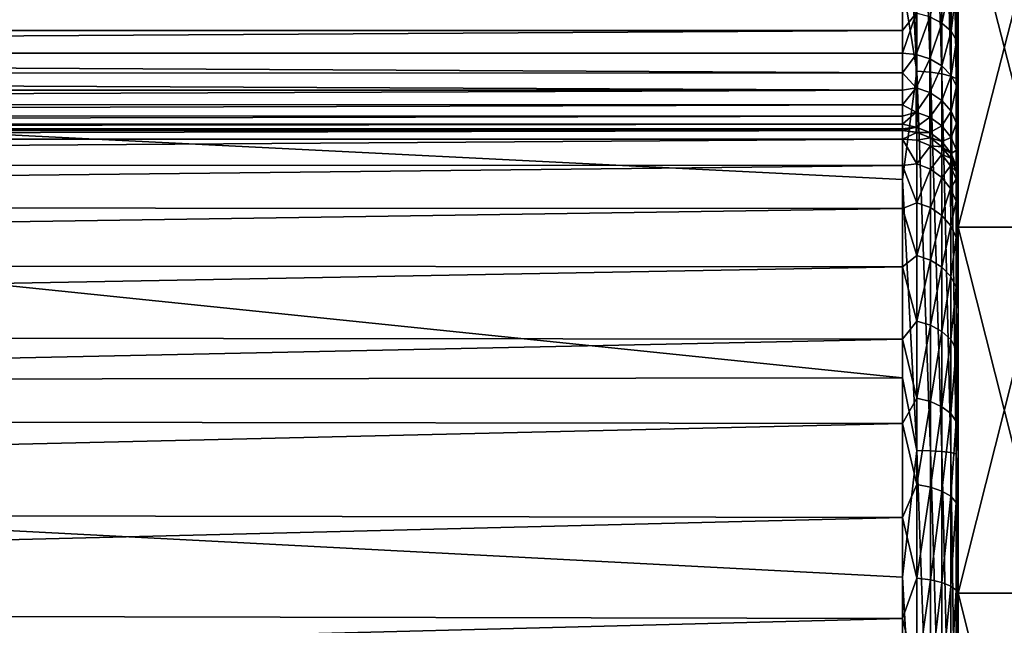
# Model space of a CAD drawing. Header units: millimetres. Extents: x -139 to 106, y -8 to 139.
# Tile 117 of 256: x -123 to -118, y 77 to 80. Entities that reach past the tile are written whole.
import ezdxf

# ---------------------------------------------------------------- set-up
doc = ezdxf.new("R2010")
doc.units = ezdxf.units.MM
doc.header["$LTSCALE"] = 53.842063
for name, color, linetype in [('105', 7, 'CONTINUOUS'), ('106', 7, 'CONTINUOUS'), ('110', 7, 'CONTINUOUS'), ('111', 7, 'CONTINUOUS'), ('114', 7, 'CONTINUOUS'), ('115', 7, 'CONTINUOUS'), ('116', 7, 'CONTINUOUS'), ('118', 7, 'CONTINUOUS'), ('119', 7, 'CONTINUOUS'), ('2', 7, 'CONTINUOUS'), ('98', 7, 'CONTINUOUS')]:
    doc.layers.add(name, color=color, linetype=linetype)

msp = doc.modelspace()

# ---------------------------------------------------------------- linework, layer by layer
at = {"layer": '105', "color": 8, "linetype": 'CONTINUOUS'}
for points in [[(-118.3, 79.5628, 25.5), (-118.3, 79.515, 26.0761), (-118.2223, 79.5525, 25.5), (-118.3, 79.5628, 25.5)], [(-118.2223, 79.5525, 25.5), (-118.3, 79.515, 26.0761), (-118.2223, 79.5095, 26.0459), (-118.2223, 79.5525, 25.5)], [(-118.3, 79.515, 26.0761), (-118.3, 79.3731, 26.6365), (-118.2223, 79.3817, 26.5784), (-118.3, 79.515, 26.0761)], [(-118.2223, 79.5095, 26.0459), (-118.3, 79.515, 26.0761), (-118.2223, 79.3817, 26.5784), (-118.2223, 79.5095, 26.0459)], [(-118.2223, 79.5525, 25.5), (-118.2223, 79.5095, 26.0459), (-118.1499, 79.5225, 25.5), (-118.2223, 79.5525, 25.5)], [(-118.1499, 79.5225, 25.5), (-118.2223, 79.5095, 26.0459), (-118.1499, 79.4799, 26.0412), (-118.1499, 79.5225, 25.5)], [(-118.2223, 79.5095, 26.0459), (-118.2223, 79.3817, 26.5784), (-118.1499, 79.4799, 26.0412), (-118.2223, 79.5095, 26.0459)], [(-118.1499, 79.5225, 25.5), (-118.1499, 79.4799, 26.0412), (-118.0877, 79.4748, 25.5), (-118.1499, 79.5225, 25.5)], [(-118.1499, 79.4799, 26.0412), (-118.2223, 79.3817, 26.5784), (-118.1499, 79.3532, 26.5691), (-118.1499, 79.4799, 26.0412)], [(-118.1499, 79.4799, 26.0412), (-118.1499, 79.3532, 26.5691), (-118.0877, 79.4327, 26.0338), (-118.1499, 79.4799, 26.0412)], [(-118.0877, 79.4748, 25.5), (-118.1499, 79.4799, 26.0412), (-118.0877, 79.4327, 26.0338), (-118.0877, 79.4748, 25.5)], [(-118.0877, 79.4748, 25.5), (-118.0877, 79.4327, 26.0338), (-118.04, 79.4125, 25.5), (-118.0877, 79.4748, 25.5)], [(-118.0877, 79.4327, 26.0338), (-118.1499, 79.3532, 26.5691), (-118.0877, 79.3078, 26.5544), (-118.0877, 79.4327, 26.0338)], [(-118.0877, 79.4327, 26.0338), (-118.0877, 79.3078, 26.5544), (-118.0401, 79.3713, 26.024), (-118.0877, 79.4327, 26.0338)], [(-118.04, 79.4125, 25.5), (-118.0877, 79.4327, 26.0338), (-118.0401, 79.3713, 26.024), (-118.04, 79.4125, 25.5)], [(-118.04, 79.4125, 25.5), (-118.0401, 79.3713, 26.024), (-118.0101, 79.3401, 25.5), (-118.04, 79.4125, 25.5)], [(-118.2223, 79.3817, 26.5784), (-118.3, 79.3731, 26.6365), (-118.2223, 79.1722, 27.0843), (-118.2223, 79.3817, 26.5784)], [(-118.3, 79.3731, 26.6365), (-118.3, 79.1409, 27.1658), (-118.2223, 79.1722, 27.0843), (-118.3, 79.3731, 26.6365)], [(-118.2223, 79.3817, 26.5784), (-118.2223, 79.1722, 27.0843), (-118.1499, 79.3532, 26.5691), (-118.2223, 79.3817, 26.5784)], [(-118.1499, 79.3532, 26.5691), (-118.2223, 79.1722, 27.0843), (-118.1499, 79.1454, 27.0707), (-118.1499, 79.3532, 26.5691)], [(-118.1499, 79.3532, 26.5691), (-118.1499, 79.1454, 27.0707), (-118.0877, 79.3078, 26.5544), (-118.1499, 79.3532, 26.5691)], [(-118.0401, 79.3713, 26.024), (-118.0877, 79.3078, 26.5544), (-118.0401, 79.2486, 26.5351), (-118.0401, 79.3713, 26.024)], [(-118.0401, 79.3713, 26.024), (-118.0401, 79.2486, 26.5351), (-118.0101, 79.2997, 26.0127), (-118.0401, 79.3713, 26.024)], [(-118.0101, 79.3401, 25.5), (-118.0401, 79.3713, 26.024), (-118.0101, 79.2997, 26.0127), (-118.0101, 79.3401, 25.5)], [(-118.0877, 79.3078, 26.5544), (-118.1499, 79.1454, 27.0707), (-118.0877, 79.1029, 27.049), (-118.0877, 79.3078, 26.5544)], [(-118.0877, 79.3078, 26.5544), (-118.0877, 79.1029, 27.049), (-118.0401, 79.2486, 26.5351), (-118.0877, 79.3078, 26.5544)], [(-118.0101, 79.2997, 26.0127), (-118.0401, 79.2486, 26.5351), (-118.0101, 79.1797, 26.5128), (-118.0101, 79.2997, 26.0127)], [(-118.0101, 79.3401, 25.5), (-118.0101, 79.2997, 26.0127), (-118, 79.2628, 25.5004), (-118.0101, 79.3401, 25.5)], [(-118.0101, 79.2997, 26.0127), (-118.0101, 79.1797, 26.5128), (-118, 79.22, 26.0214), (-118.0101, 79.2997, 26.0127)], [(-118, 79.2628, 25.5004), (-118.0101, 79.2997, 26.0127), (-118, 79.22, 26.0214), (-118, 79.2628, 25.5004)], [(-118.0401, 79.2486, 26.5351), (-118.0877, 79.1029, 27.049), (-118.04, 79.0474, 27.0208), (-118.0401, 79.2486, 26.5351)], [(-118.0401, 79.2486, 26.5351), (-118.04, 79.0474, 27.0208), (-118.0101, 79.1797, 26.5128), (-118.0401, 79.2486, 26.5351)], [(-118, 79.22, 26.0214), (-118.0101, 79.1797, 26.5128), (-118, 79.0911, 26.5339), (-118, 79.22, 26.0214)], [(-118.2223, 79.1722, 27.0843), (-118.3, 79.1409, 27.1658), (-118.2223, 78.886, 27.5512), (-118.2223, 79.1722, 27.0843)], [(-118.3, 79.1409, 27.1658), (-118.3, 78.8248, 27.6498), (-118.2223, 78.886, 27.5512), (-118.3, 79.1409, 27.1658)], [(-118.2223, 79.1722, 27.0843), (-118.2223, 78.886, 27.5512), (-118.1499, 79.1454, 27.0707), (-118.2223, 79.1722, 27.0843)], [(-118.1499, 79.1454, 27.0707), (-118.2223, 78.886, 27.5512), (-118.1499, 78.8618, 27.5336), (-118.1499, 79.1454, 27.0707)], [(-118.1499, 79.1454, 27.0707), (-118.1499, 78.8618, 27.5336), (-118.0877, 79.1029, 27.049), (-118.1499, 79.1454, 27.0707)], [(-118.0101, 79.1797, 26.5128), (-118.04, 79.0474, 27.0208), (-118.0101, 78.9829, 26.9879), (-118.0101, 79.1797, 26.5128)], [(-118.0101, 79.1797, 26.5128), (-118.0101, 78.9829, 26.9879), (-118, 79.0911, 26.5339), (-118.0101, 79.1797, 26.5128)], [(-118.0877, 79.1029, 27.049), (-118.1499, 78.8618, 27.5336), (-118.0877, 78.8231, 27.5055), (-118.0877, 79.1029, 27.049)], [(-118.0877, 79.1029, 27.049), (-118.0877, 78.8231, 27.5055), (-118.04, 79.0474, 27.0208), (-118.0877, 79.1029, 27.049)], [(-118, 79.0911, 26.5339), (-118.0101, 78.9829, 26.9879), (-118, 78.9951, 26.7811), (-118, 79.0911, 26.5339)], [(-118.04, 79.0474, 27.0208), (-118.0877, 78.8231, 27.5055), (-118.04, 78.7728, 27.469), (-118.04, 79.0474, 27.0208)], [(-118.04, 79.0474, 27.0208), (-118.04, 78.7728, 27.469), (-118.0101, 78.9829, 26.9879), (-118.04, 79.0474, 27.0208)], [(-118.0101, 78.9829, 26.9879), (-118.04, 78.7728, 27.469), (-118.0101, 78.7142, 27.4264), (-118.0101, 78.9829, 26.9879)], [(-118, 78.9951, 26.7811), (-118.0101, 78.9829, 26.9879), (-118, 78.8791, 27.0193), (-118, 78.9951, 26.7811)], [(-118.0101, 78.9829, 26.9879), (-118.0101, 78.7142, 27.4264), (-118, 78.8791, 27.0193), (-118.0101, 78.9829, 26.9879)], [(-118.2223, 78.886, 27.5512), (-118.3, 78.8248, 27.6498), (-118.2223, 78.5304, 27.9676), (-118.2223, 78.886, 27.5512)], [(-118.2223, 78.886, 27.5512), (-118.2223, 78.5304, 27.9676), (-118.1499, 78.8618, 27.5336), (-118.2223, 78.886, 27.5512)], [(-118, 78.8791, 27.0193), (-118.0101, 78.7142, 27.4264), (-118, 78.5904, 27.4624), (-118, 78.8791, 27.0193)], [(-118.3, 78.8248, 27.6498), (-118.3, 78.4332, 28.075), (-118.2223, 78.5304, 27.9676), (-118.3, 78.8248, 27.6498)], [(-118.1499, 78.8618, 27.5336), (-118.2223, 78.5304, 27.9676), (-118.1499, 78.5092, 27.9464), (-118.1499, 78.8618, 27.5336)], [(-118.1499, 78.8618, 27.5336), (-118.1499, 78.5092, 27.9464), (-118.0877, 78.8231, 27.5055), (-118.1499, 78.8618, 27.5336)], [(-118.0877, 78.8231, 27.5055), (-118.1499, 78.5092, 27.9464), (-118.0877, 78.4754, 27.9127), (-118.0877, 78.8231, 27.5055)], [(-118.0877, 78.8231, 27.5055), (-118.0877, 78.4754, 27.9127), (-118.04, 78.7728, 27.469), (-118.0877, 78.8231, 27.5055)], [(-118.04, 78.7728, 27.469), (-118.0877, 78.4754, 27.9127), (-118.04, 78.4314, 27.8687), (-118.04, 78.7728, 27.469)], [(-118.04, 78.7728, 27.469), (-118.04, 78.4314, 27.8687), (-118.0101, 78.7142, 27.4264), (-118.04, 78.7728, 27.469)], [(-118.0101, 78.7142, 27.4264), (-118.04, 78.4314, 27.8687), (-118.0101, 78.3802, 27.8174), (-118.0101, 78.7142, 27.4264)], [(-118.0101, 78.7142, 27.4264), (-118.0101, 78.3802, 27.8174), (-118, 78.5904, 27.4624), (-118.0101, 78.7142, 27.4264)], [(-118, 78.5904, 27.4624), (-118.0101, 78.3802, 27.8174), (-118, 78.2325, 27.8521), (-118, 78.5904, 27.4624)], [(-118.2223, 78.5304, 27.9676), (-118.3, 78.4332, 28.075), (-118.2223, 78.114, 28.3233), (-118.2223, 78.5304, 27.9676)], [(-118.2223, 78.5304, 27.9676), (-118.2223, 78.114, 28.3233), (-118.1499, 78.5092, 27.9464), (-118.2223, 78.5304, 27.9676)], [(-118.1499, 78.5092, 27.9464), (-118.2223, 78.114, 28.3233), (-118.1499, 78.0964, 28.299), (-118.1499, 78.5092, 27.9464)], [(-118.1499, 78.5092, 27.9464), (-118.1499, 78.0964, 28.299), (-118.0877, 78.4754, 27.9127), (-118.1499, 78.5092, 27.9464)], [(-118.0877, 78.4754, 27.9127), (-118.1499, 78.0964, 28.299), (-118.0877, 78.0683, 28.2604), (-118.0877, 78.4754, 27.9127)], [(-118.0877, 78.4754, 27.9127), (-118.0877, 78.0683, 28.2604), (-118.04, 78.4314, 27.8687), (-118.0877, 78.4754, 27.9127)], [(-118.3, 78.4332, 28.075), (-118.2999, 77.9771, 28.4301), (-118.2223, 78.114, 28.3233), (-118.3, 78.4332, 28.075)], [(-118.04, 78.4314, 27.8687), (-118.0877, 78.0683, 28.2604), (-118.04, 78.0317, 28.21), (-118.04, 78.4314, 27.8687)], [(-118.04, 78.4314, 27.8687), (-118.04, 78.0317, 28.21), (-118.0101, 78.3802, 27.8174), (-118.04, 78.4314, 27.8687)], [(-118.0101, 78.3802, 27.8174), (-118.04, 78.0317, 28.21), (-118.0101, 77.9891, 28.1514), (-118.0101, 78.3802, 27.8174)], [(-118.0101, 78.3802, 27.8174), (-118.0101, 77.9891, 28.1514), (-118, 78.2325, 27.8521), (-118.0101, 78.3802, 27.8174)], [(-118, 78.2325, 27.8521), (-118.0101, 77.9891, 28.1514), (-118, 77.815, 28.1776), (-118, 78.2325, 27.8521)], [(-118.2223, 78.114, 28.3233), (-118.2999, 77.9771, 28.4301), (-118.2223, 77.6471, 28.6094), (-118.2223, 78.114, 28.3233)], [(-118.2223, 78.114, 28.3233), (-118.2223, 77.6471, 28.6094), (-118.1499, 78.0964, 28.299), (-118.2223, 78.114, 28.3233)], [(-118.1499, 78.0964, 28.299), (-118.2223, 77.6471, 28.6094), (-118.1499, 77.6335, 28.5827), (-118.1499, 78.0964, 28.299)], [(-118.1499, 78.0964, 28.299), (-118.1499, 77.6335, 28.5827), (-118.0877, 78.0683, 28.2604), (-118.1499, 78.0964, 28.299)], [(-118.0877, 78.0683, 28.2604), (-118.1499, 77.6335, 28.5827), (-118.0877, 77.6118, 28.5401), (-118.0877, 78.0683, 28.2604)], [(-118.0877, 78.0683, 28.2604), (-118.0877, 77.6118, 28.5401), (-118.04, 78.0317, 28.21), (-118.0877, 78.0683, 28.2604)], [(-118.04, 78.0317, 28.21), (-118.0877, 77.6118, 28.5401), (-118.04, 77.5835, 28.4847), (-118.04, 78.0317, 28.21)], [(-118.04, 78.0317, 28.21), (-118.04, 77.5835, 28.4847), (-118.0101, 77.9891, 28.1514), (-118.04, 78.0317, 28.21)], [(-118.2999, 77.9771, 28.4301), (-118.2999, 77.4687, 28.7052), (-118.2223, 77.6471, 28.6094), (-118.2999, 77.9771, 28.4301)], [(-118.0101, 77.9891, 28.1514), (-118.04, 77.5835, 28.4847), (-118.0101, 77.5506, 28.4201), (-118.0101, 77.9891, 28.1514)], [(-118.0101, 77.9891, 28.1514), (-118.0101, 77.5506, 28.4201), (-118, 77.815, 28.1776), (-118.0101, 77.9891, 28.1514)], [(-118, 77.815, 28.1776), (-118.0101, 77.5506, 28.4201), (-118, 77.3498, 28.4298), (-118, 77.815, 28.1776)], [(-118.2223, 77.6471, 28.6094), (-118.2999, 77.4687, 28.7052), (-118.2223, 77.1412, 28.819), (-118.2223, 77.6471, 28.6094)], [(-118.2223, 77.6471, 28.6094), (-118.2223, 77.1412, 28.819), (-118.1499, 77.6335, 28.5827), (-118.2223, 77.6471, 28.6094)], [(-118.1499, 77.6335, 28.5827), (-118.2223, 77.1412, 28.819), (-118.1499, 77.1319, 28.7904), (-118.1499, 77.6335, 28.5827)], [(-118.1499, 77.6335, 28.5827), (-118.1499, 77.1319, 28.7904), (-118.0877, 77.6118, 28.5401), (-118.1499, 77.6335, 28.5827)], [(-118.0877, 77.6118, 28.5401), (-118.1499, 77.1319, 28.7904), (-118.0877, 77.1171, 28.745), (-118.0877, 77.6118, 28.5401)], [(-118.0877, 77.6118, 28.5401), (-118.0877, 77.1171, 28.745), (-118.04, 77.5835, 28.4847), (-118.0877, 77.6118, 28.5401)], [(-118.04, 77.5835, 28.4847), (-118.0877, 77.1171, 28.745), (-118.04, 77.0979, 28.6858), (-118.04, 77.5835, 28.4847)], [(-118.04, 77.5835, 28.4847), (-118.04, 77.0979, 28.6858), (-118.0101, 77.5506, 28.4201), (-118.04, 77.5835, 28.4847)], [(-118.0101, 77.5506, 28.4201), (-118.04, 77.0979, 28.6858), (-118.0101, 77.0755, 28.6169), (-118.0101, 77.5506, 28.4201)], [(-118.0101, 77.5506, 28.4201), (-118.0101, 77.0755, 28.6169), (-118, 77.3498, 28.4298), (-118.0101, 77.5506, 28.4201)], [(-118.2999, 77.4687, 28.7052), (-118.2999, 76.922, 28.8929), (-118.2223, 77.1412, 28.819), (-118.2999, 77.4687, 28.7052)], [(-118, 77.3498, 28.4298), (-118.0101, 77.0755, 28.6169), (-118, 76.8494, 28.6018), (-118, 77.3498, 28.4298)], [(-118.2223, 77.1412, 28.819), (-118.2999, 76.922, 28.8929), (-118.2223, 76.6087, 28.9468), (-118.2223, 77.1412, 28.819)], [(-118.2223, 77.1412, 28.819), (-118.2223, 76.6087, 28.9468), (-118.1499, 77.1319, 28.7904), (-118.2223, 77.1412, 28.819)], [(-118.1499, 77.1319, 28.7904), (-118.2223, 76.6087, 28.9468), (-118.1499, 76.604, 28.9172), (-118.1499, 77.1319, 28.7904)], [(-118.1499, 77.1319, 28.7904), (-118.1499, 76.604, 28.9172), (-118.0877, 77.1171, 28.745), (-118.1499, 77.1319, 28.7904)], [(-118.0877, 77.1171, 28.745), (-118.1499, 76.604, 28.9172), (-118.0877, 76.5965, 28.87), (-118.0877, 77.1171, 28.745)], [(-118.0877, 77.1171, 28.745), (-118.0877, 76.5965, 28.87), (-118.04, 77.0979, 28.6858), (-118.0877, 77.1171, 28.745)], [(-118.04, 77.0979, 28.6858), (-118.0877, 76.5965, 28.87), (-118.04, 76.5868, 28.8086), (-118.04, 77.0979, 28.6858)], [(-118.04, 77.0979, 28.6858), (-118.04, 76.5868, 28.8086), (-118.0101, 77.0755, 28.6169), (-118.04, 77.0979, 28.6858)], [(-118.0101, 77.0755, 28.6169), (-118.04, 76.5868, 28.8086), (-118.0101, 76.5755, 28.737), (-118.0101, 77.0755, 28.6169)], [(-118.0101, 77.0755, 28.6169), (-118.0101, 76.5755, 28.737), (-118, 76.8494, 28.6018), (-118.0101, 77.0755, 28.6169)], [(-118.2999, 76.922, 28.8929), (-118.2999, 76.3518, 28.988), (-118.2223, 76.6087, 28.9468), (-118.2999, 76.922, 28.8929)]]:
    msp.add_3dface(points, dxfattribs=at)
at = {"layer": '106', "color": 8, "linetype": 'CONTINUOUS'}
for points in [[(-118.3, 79.515, 26.0761), (-118.3, 79.5628, 25.5), (-138.5, 79.516, 26.0704), (-118.3, 79.515, 26.0761)], [(-138.5, 79.516, 26.0704), (-118.3, 79.5628, 25.5), (-128.4, 79.5628, 25.5), (-138.5, 79.516, 26.0704)], [(-138.5, 79.3768, 26.6256), (-118.3, 79.515, 26.0761), (-138.5, 79.516, 26.0704), (-138.5, 79.3768, 26.6256)], [(-118.3, 79.3731, 26.6365), (-118.3, 79.515, 26.0761), (-138.5, 79.3768, 26.6256), (-118.3, 79.3731, 26.6365)], [(-138.5, 79.149, 27.1507), (-118.3, 79.3731, 26.6365), (-138.5, 79.3768, 26.6256), (-138.5, 79.149, 27.1507)], [(-118.3, 79.1409, 27.1658), (-118.3, 79.3731, 26.6365), (-138.5, 79.149, 27.1507), (-118.3, 79.1409, 27.1658)], [(-138.5, 78.8387, 27.6317), (-118.3, 79.1409, 27.1658), (-138.5, 79.149, 27.1507), (-138.5, 78.8387, 27.6317)], [(-118.3, 78.8248, 27.6498), (-118.3, 79.1409, 27.1658), (-138.5, 78.8387, 27.6317), (-118.3, 78.8248, 27.6498)], [(-138.5, 78.4542, 28.0556), (-118.3, 78.8248, 27.6498), (-138.5, 78.8387, 27.6317), (-138.5, 78.4542, 28.0556)], [(-118.3, 78.4332, 28.075), (-118.3, 78.8248, 27.6498), (-138.5, 78.4542, 28.0556), (-118.3, 78.4332, 28.075)], [(-138.5, 78.0057, 28.4112), (-118.3, 78.4332, 28.075), (-138.5, 78.4542, 28.0556), (-138.5, 78.0057, 28.4112)], [(-118.2999, 77.9771, 28.4301), (-118.3, 78.4332, 28.075), (-138.5, 78.0057, 28.4112), (-118.2999, 77.9771, 28.4301)], [(-138.5, 77.5052, 28.6889), (-118.2999, 77.9771, 28.4301), (-138.5, 78.0057, 28.4112), (-138.5, 77.5052, 28.6889)], [(-118.2999, 77.4687, 28.7052), (-118.2999, 77.9771, 28.4301), (-138.5, 77.5052, 28.6889), (-118.2999, 77.4687, 28.7052)], [(-138.5, 76.9662, 28.8814), (-118.2999, 77.4687, 28.7052), (-138.5, 77.5052, 28.6889), (-138.5, 76.9662, 28.8814)], [(-118.2999, 76.922, 28.8929), (-118.2999, 77.4687, 28.7052), (-138.5, 76.9662, 28.8814), (-118.2999, 76.922, 28.8929)], [(-138.5, 76.403, 28.9834), (-118.2999, 76.922, 28.8929), (-138.5, 76.9662, 28.8814), (-138.5, 76.403, 28.9834)], [(-118.2999, 76.3518, 28.988), (-118.2999, 76.922, 28.8929), (-138.5, 76.403, 28.9834), (-118.2999, 76.3518, 28.988)]]:
    msp.add_3dface(points, dxfattribs=at)
at = {"layer": '110', "color": 8, "linetype": 'CONTINUOUS'}
for points in [[(-138.5, 80.2388, 19.8023), (-138.5, 80.1038, 19.9334), (-118.3, 80.239, 19.8022), (-138.5, 80.2388, 19.8023)], [(-118.3, 80.239, 19.8022), (-138.5, 80.1038, 19.9334), (-118.3, 80.1036, 19.9336), (-118.3, 80.239, 19.8022)], [(-138.5, 80.1038, 19.9334), (-138.5, 79.9816, 20.0767), (-118.3, 80.1036, 19.9336), (-138.5, 80.1038, 19.9334)], [(-118.3, 80.1036, 19.9336), (-138.5, 79.9816, 20.0767), (-118.3, 79.9817, 20.0765), (-118.3, 80.1036, 19.9336)], [(-118.3, 79.9817, 20.0765), (-138.5, 79.9816, 20.0767), (-118.3, 79.8738, 20.2303), (-118.3, 79.9817, 20.0765)], [(-138.5, 79.9816, 20.0767), (-138.5, 79.8735, 20.2307), (-118.3, 79.8738, 20.2303), (-138.5, 79.9816, 20.0767)], [(-118.3, 79.8738, 20.2303), (-138.5, 79.8735, 20.2307), (-118.3, 79.7804, 20.3941), (-118.3, 79.8738, 20.2303)], [(-138.5, 79.8735, 20.2307), (-138.5, 79.7803, 20.3943), (-118.3, 79.7804, 20.3941), (-138.5, 79.8735, 20.2307)], [(-138.5, 79.7803, 20.3943), (-138.5, 79.7029, 20.5659), (-118.3, 79.7804, 20.3941), (-138.5, 79.7803, 20.3943)], [(-118.3, 79.7804, 20.3941), (-138.5, 79.7029, 20.5659), (-118.3, 79.7024, 20.5672), (-118.3, 79.7804, 20.3941)], [(-138.5, 79.7029, 20.5659), (-138.5, 79.642, 20.744), (-118.3, 79.7024, 20.5672), (-138.5, 79.7029, 20.5659)], [(-118.3, 79.7024, 20.5672), (-138.5, 79.642, 20.744), (-118.3, 79.641, 20.7475), (-118.3, 79.7024, 20.5672)], [(-138.5, 79.642, 20.744), (-138.5, 79.5981, 20.927), (-118.3, 79.641, 20.7475), (-138.5, 79.642, 20.744)], [(-118.3, 79.641, 20.7475), (-138.5, 79.5981, 20.927), (-118.3, 79.5972, 20.932), (-118.3, 79.641, 20.7475)], [(-138.5, 79.5981, 20.927), (-138.5, 79.5716, 21.1134), (-118.3, 79.5972, 20.932), (-138.5, 79.5981, 20.927)], [(-118.3, 79.5972, 20.932), (-138.5, 79.5716, 21.1134), (-118.3, 79.5712, 21.1177), (-118.3, 79.5972, 20.932)], [(-138.5, 79.5716, 21.1134), (-138.5, 79.5628, 21.3014), (-118.3, 79.5712, 21.1177), (-138.5, 79.5716, 21.1134)], [(-118.3, 79.5712, 21.1177), (-138.5, 79.5628, 21.3014), (-118.3, 79.5628, 21.3014), (-118.3, 79.5712, 21.1177)]]:
    msp.add_3dface(points, dxfattribs=at)
at = {"layer": '111', "color": 8, "linetype": 'CONTINUOUS'}
for points in [[(-118.2998, 79.2984, -19.7365), (-138.5, 80.31, -19.5438), (-118.2997, 80.3621, -19.5324), (-118.2998, 79.2984, -19.7365)], [(-138.5, 78.1986, -19.8856), (-138.5, 80.31, -19.5438), (-118.2998, 78.2251, -19.8828), (-138.5, 78.1986, -19.8856)], [(-118.2998, 78.2251, -19.8828), (-138.5, 80.31, -19.5438), (-118.2998, 79.2984, -19.7365), (-118.2998, 78.2251, -19.8828)], [(-118.2998, 77.1455, -19.9707), (-138.5, 78.1986, -19.8856), (-118.2998, 78.2251, -19.8828), (-118.2998, 77.1455, -19.9707)], [(-138.5, 76.0628, -20), (-138.5, 78.1986, -19.8856), (-118.2998, 76.0627, -20), (-138.5, 76.0628, -20)], [(-118.2998, 76.0627, -20), (-138.5, 78.1986, -19.8856), (-118.2998, 77.1455, -19.9707), (-118.2998, 76.0627, -20)]]:
    msp.add_3dface(points, dxfattribs=at)
at = {"layer": '114', "color": 8, "linetype": 'CONTINUOUS'}
for points in [[(-118, 80.9853, -17.7293), (-118, 79.0395, -18.1576), (-118, 84.5797, -17.7645), (-118, 80.9853, -17.7293)], [(-118, 79.0395, -18.1576), (-118, 77.0589, -18.373), (-118, 84.5797, -17.7645), (-118, 79.0395, -18.1576)], [(-118, 84.5797, -17.7645), (-118, 77.0589, -18.373), (-118, 82.6482, -18.5674), (-118, 84.5797, -17.7645)], [(-118, 75.0666, 18.373), (-118, 77.0589, 18.373), (-118, 82.9747, 18.4478), (-118, 75.0666, 18.373)], [(-118, 69.2386, 18.4804), (-118, 75.0666, 18.373), (-118, 82.9747, 18.4478), (-118, 69.2386, 18.4804)], [(-118, 77.0589, 18.373), (-118, 79.0395, 18.1576), (-118, 82.9747, 18.4478), (-118, 77.0589, 18.373)], [(-118, 79.0395, 18.1576), (-118, 80.9853, 17.7293), (-118, 82.9747, 18.4478), (-118, 79.0395, 18.1576)], [(-118, 80.9878, 19.0746), (-118, 69.2386, 18.4804), (-118, 82.9747, 18.4478), (-118, 80.9878, 19.0746)], [(-118, 82.6482, -18.5674), (-118, 77.0589, -18.373), (-118, 70.3064, -18.8408), (-118, 82.6482, -18.5674)], [(-118, 80.6424, -19.1609), (-118, 82.6482, -18.5674), (-118, 70.3064, -18.8408), (-118, 80.6424, -19.1609)], [(-118, 71.1377, 19.0745), (-118, 69.2386, 18.4804), (-118, 80.9878, 19.0746), (-118, 71.1377, 19.0745)], [(-118, 80.6377, 19.1955), (-118, 71.1377, 19.0745), (-118, 80.9878, 19.0746), (-118, 80.6377, 19.1955)], [(-118, 78.585, -19.5385), (-118, 80.6424, -19.1609), (-118, 72.3364, -19.3449), (-118, 78.585, -19.5385)], [(-118, 72.3364, -19.3449), (-118, 80.6424, -19.1609), (-118, 70.3064, -18.8408), (-118, 72.3364, -19.3449)], [(-118, 71.488, 19.1954), (-118, 71.1377, 19.0745), (-118, 80.6377, 19.1955), (-118, 71.488, 19.1954)], [(-118, 80.467, 19.2793), (-118, 71.488, 19.1954), (-118, 80.6377, 19.1955), (-118, 80.467, 19.2793)], [(-118, 71.6588, 19.2794), (-118, 71.488, 19.1954), (-118, 80.467, 19.2793), (-118, 71.6588, 19.2794)], [(-118, 80.3025, 19.3778), (-118, 71.6588, 19.2794), (-118, 80.467, 19.2793), (-118, 80.3025, 19.3778)], [(-118, 71.8234, 19.378), (-118, 71.6588, 19.2794), (-118, 80.3025, 19.3778), (-118, 71.8234, 19.378)], [(-118, 80.1465, 19.4896), (-118, 71.8234, 19.378), (-118, 80.3025, 19.3778), (-118, 80.1465, 19.4896)], [(-118, 71.9794, 19.4899), (-118, 71.8234, 19.378), (-118, 80.1465, 19.4896), (-118, 71.9794, 19.4899)], [(-118, 80.0009, 19.6132), (-118, 71.9794, 19.4899), (-118, 80.1465, 19.4896), (-118, 80.0009, 19.6132)], [(-118, 72.125, 19.6136), (-118, 71.9794, 19.4899), (-118, 80.0009, 19.6132), (-118, 72.125, 19.6136)], [(-118, 79.7447, 19.8921), (-118, 72.125, 19.6136), (-118, 80.0009, 19.6132), (-118, 79.7447, 19.8921)], [(-118, 72.381, 19.8924), (-118, 72.125, 19.6136), (-118, 79.7447, 19.8921), (-118, 72.381, 19.8924)], [(-118, 79.5385, 20.2098), (-118, 72.381, 19.8924), (-118, 79.7447, 19.8921), (-118, 79.5385, 20.2098)], [(-118, 72.5871, 20.2097), (-118, 72.381, 19.8924), (-118, 79.5385, 20.2098), (-118, 72.5871, 20.2097)], [(-118, 79.4551, 20.3815), (-118, 72.5871, 20.2097), (-118, 79.5385, 20.2098), (-118, 79.4551, 20.3815)], [(-118, 72.7399, 20.5605), (-118, 72.6705, 20.3815), (-118, 79.4551, 20.3815), (-118, 72.7399, 20.5605)], [(-118, 79.3856, 20.5606), (-118, 72.7399, 20.5605), (-118, 79.4551, 20.3815), (-118, 79.3856, 20.5606)], [(-118, 72.6705, 20.3815), (-118, 72.5871, 20.2097), (-118, 79.4551, 20.3815), (-118, 72.6705, 20.3815)], [(-118, 79.3313, 20.7446), (-118, 72.7399, 20.5605), (-118, 79.3856, 20.5606), (-118, 79.3313, 20.7446)], [(-118, 72.7943, 20.7446), (-118, 72.7399, 20.5605), (-118, 79.3313, 20.7446), (-118, 72.7943, 20.7446)], [(-118, 79.2926, 20.9311), (-118, 72.7943, 20.7446), (-118, 79.3313, 20.7446), (-118, 79.2926, 20.9311)], [(-118, 72.833, 20.9311), (-118, 72.7943, 20.7446), (-118, 79.2926, 20.9311), (-118, 72.833, 20.9311)], [(-118, 79.2628, 21.3014), (-118, 72.833, 20.9311), (-118, 79.2926, 20.9311), (-118, 79.2628, 21.3014)], [(-118, 72.8628, 21.3014), (-118, 72.833, 20.9311), (-118, 79.2628, 21.3014), (-118, 72.8628, 21.3014)], [(-118, 72.8628, 23.4008), (-118, 72.8628, 21.3014), (-118, 79.2628, 23.4009), (-118, 72.8628, 23.4008)], [(-118, 79.2628, 23.4009), (-118, 72.8628, 21.3014), (-118, 79.2628, 21.3014), (-118, 79.2628, 23.4009)], [(-118, 72.8628, 25.5002), (-118, 72.8628, 23.4008), (-118, 79.2628, 23.4009), (-118, 72.8628, 25.5002)], [(-118, 72.8628, 25.5002), (-118, 79.2628, 25.5004), (-118, 79.22, 26.0214), (-118, 72.8628, 25.5002)], [(-118, 79.2628, 25.5004), (-118, 72.8628, 25.5002), (-118, 79.2628, 23.4009), (-118, 79.2628, 25.5004)], [(-118, 72.8628, 25.5002), (-118, 79.22, 26.0214), (-118, 72.9056, 26.0213), (-118, 72.8628, 25.5002)], [(-118, 79.22, 26.0214), (-118, 79.0911, 26.5339), (-118, 72.9056, 26.0213), (-118, 79.22, 26.0214)], [(-118, 79.0911, 26.5339), (-118, 78.9951, 26.7811), (-118, 73.0344, 26.5339), (-118, 79.0911, 26.5339)], [(-118, 79.0911, 26.5339), (-118, 73.0344, 26.5339), (-118, 72.9056, 26.0213), (-118, 79.0911, 26.5339)], [(-118, 78.9951, 26.7811), (-118, 78.8791, 27.0193), (-118, 73.1304, 26.7811), (-118, 78.9951, 26.7811)], [(-118, 78.9951, 26.7811), (-118, 73.1304, 26.7811), (-118, 73.0344, 26.5339), (-118, 78.9951, 26.7811)], [(-118, 78.8791, 27.0193), (-118, 78.5904, 27.4624), (-118, 73.2465, 27.0194), (-118, 78.8791, 27.0193)], [(-118, 78.8791, 27.0193), (-118, 73.2465, 27.0194), (-118, 73.1304, 26.7811), (-118, 78.8791, 27.0193)], [(-118, 78.5904, 27.4624), (-118, 78.2325, 27.8521), (-118, 73.5352, 27.4624), (-118, 78.5904, 27.4624)], [(-118, 78.5904, 27.4624), (-118, 73.5352, 27.4624), (-118, 73.2465, 27.0194), (-118, 78.5904, 27.4624)], [(-118, 76.4992, -19.6958), (-118, 78.585, -19.5385), (-118, 74.4085, -19.631), (-118, 76.4992, -19.6958)], [(-118, 74.4085, -19.631), (-118, 78.585, -19.5385), (-118, 72.3364, -19.3449), (-118, 74.4085, -19.631)], [(-118, 78.2325, 27.8521), (-118, 77.815, 28.1776), (-118, 73.8931, 27.8522), (-118, 78.2325, 27.8521)], [(-118, 78.2325, 27.8521), (-118, 73.8931, 27.8522), (-118, 73.5352, 27.4624), (-118, 78.2325, 27.8521)], [(-118, 77.815, 28.1776), (-118, 77.3498, 28.4298), (-118, 74.3106, 28.1776), (-118, 77.815, 28.1776)], [(-118, 77.815, 28.1776), (-118, 74.3106, 28.1776), (-118, 73.8931, 27.8522), (-118, 77.815, 28.1776)], [(-118, 77.3498, 28.4298), (-118, 76.8494, 28.6018), (-118, 74.7758, 28.4298), (-118, 77.3498, 28.4298)], [(-118, 77.3498, 28.4298), (-118, 74.7758, 28.4298), (-118, 74.3106, 28.1776), (-118, 77.3498, 28.4298)], [(-118, 77.0589, -18.373), (-118, 75.0666, -18.373), (-118, 70.3064, -18.8408), (-118, 77.0589, -18.373)]]:
    msp.add_3dface(points, dxfattribs=at)
at = {"layer": '115', "color": 8, "linetype": 'CONTINUOUS'}
for points in [[(-118.3, 79.5628, 25.5), (-118.2223, 79.5525, 25.5), (-118.3, 79.5628, 23.4007), (-118.3, 79.5628, 25.5)], [(-118.2223, 79.5525, 25.5), (-118.3, 79.5628, 21.3014), (-118.3, 79.5628, 23.4007), (-118.2223, 79.5525, 25.5)], [(-118.3, 79.5628, 21.3014), (-118.2223, 79.5525, 25.5), (-118.2266, 79.5537, 21.3014), (-118.3, 79.5628, 21.3014)], [(-118.2266, 79.5537, 21.3014), (-118.2223, 79.5525, 25.5), (-118.2224, 79.5526, 21.3014), (-118.2266, 79.5537, 21.3014)], [(-118.2224, 79.5526, 21.3014), (-118.2223, 79.5525, 25.5), (-118.1531, 79.5244, 21.3014), (-118.2224, 79.5526, 21.3014)], [(-118.2223, 79.5525, 25.5), (-118.1499, 79.5225, 25.5), (-118.1531, 79.5244, 21.3014), (-118.2223, 79.5525, 25.5)], [(-118.1531, 79.5244, 21.3014), (-118.1499, 79.5225, 25.5), (-118.15, 79.5226, 21.3014), (-118.1531, 79.5244, 21.3014)], [(-118.15, 79.5226, 21.3014), (-118.1499, 79.5225, 25.5), (-118.0877, 79.4748, 21.3014), (-118.15, 79.5226, 21.3014)], [(-118.1499, 79.5225, 25.5), (-118.0877, 79.4748, 25.5), (-118.0877, 79.4748, 21.3014), (-118.1499, 79.5225, 25.5)], [(-118.0877, 79.4748, 25.5), (-118.04, 79.4125, 25.5), (-118.0402, 79.4128, 21.3014), (-118.0877, 79.4748, 25.5)], [(-118.0877, 79.4748, 21.3014), (-118.0877, 79.4748, 25.5), (-118.0402, 79.4128, 21.3014), (-118.0877, 79.4748, 21.3014)], [(-118.0402, 79.4128, 21.3014), (-118.04, 79.4125, 25.5), (-118.0382, 79.4093, 21.3014), (-118.0402, 79.4128, 21.3014)], [(-118.04, 79.4125, 25.5), (-118.0101, 79.3401, 25.5), (-118.0382, 79.4093, 21.3014), (-118.04, 79.4125, 25.5)], [(-118.0382, 79.4093, 21.3014), (-118.0101, 79.3401, 25.5), (-118.0102, 79.3404, 21.3014), (-118.0382, 79.4093, 21.3014)], [(-118.0102, 79.3404, 21.3014), (-118.0101, 79.3401, 25.5), (-118.009, 79.3359, 21.3014), (-118.0102, 79.3404, 21.3014)], [(-118.0101, 79.3401, 25.5), (-118, 79.2628, 25.5004), (-118.009, 79.3359, 21.3014), (-118.0101, 79.3401, 25.5)], [(-118, 79.2628, 25.5004), (-118, 79.2628, 23.4009), (-118.009, 79.3359, 21.3014), (-118, 79.2628, 25.5004)], [(-118, 79.2628, 23.4009), (-118, 79.2628, 21.3014), (-118.009, 79.3359, 21.3014), (-118, 79.2628, 23.4009)]]:
    msp.add_3dface(points, dxfattribs=at)
at = {"layer": '116', "color": 8, "linetype": 'CONTINUOUS'}
for points in [[(-128.4, 79.5628, 25.5), (-118.3, 79.5628, 25.5), (-138.5, 79.5628, 21.3014), (-128.4, 79.5628, 25.5)], [(-138.5, 79.5628, 21.3014), (-118.3, 79.5628, 25.5), (-118.3, 79.5628, 23.4007), (-138.5, 79.5628, 21.3014)], [(-118.3, 79.5628, 21.3014), (-138.5, 79.5628, 21.3014), (-118.3, 79.5628, 23.4007), (-118.3, 79.5628, 21.3014)]]:
    msp.add_3dface(points, dxfattribs=at)
at = {"layer": '118', "color": 8, "linetype": 'CONTINUOUS'}
for points in [[(-118.0878, 80.1442, 19.7696), (-118.0878, 80.4148, 19.5577), (-118.1532, 80.1778, 19.8059), (-118.0878, 80.1442, 19.7696)], [(-118.0878, 80.1442, 19.7696), (-118.0382, 80.3788, 19.5029), (-118.0878, 80.4148, 19.5577), (-118.0878, 80.1442, 19.7696)], [(-118.0382, 80.0996, 19.7215), (-118.0382, 80.3788, 19.5029), (-118.0878, 80.1442, 19.7696), (-118.0382, 80.0996, 19.7215)], [(-118.0382, 80.0996, 19.7215), (-118.009, 80.3383, 19.4414), (-118.0382, 80.3788, 19.5029), (-118.0382, 80.0996, 19.7215)], [(-118.009, 80.0496, 19.6675), (-118.009, 80.3383, 19.4414), (-118.0382, 80.0996, 19.7215), (-118.009, 80.0496, 19.6675)], [(-118, 80.1465, 19.4896), (-118, 80.3025, 19.3778), (-118.009, 80.3383, 19.4414), (-118, 80.1465, 19.4896)], [(-118.009, 80.0496, 19.6675), (-118, 80.1465, 19.4896), (-118.009, 80.3383, 19.4414), (-118.009, 80.0496, 19.6675)], [(-118.3, 80.239, 19.8022), (-118.3, 80.1036, 19.9336), (-118.2268, 80.1978, 19.8274), (-118.3, 80.239, 19.8022)], [(-118.3, 80.1036, 19.9336), (-118.3, 79.9817, 20.0765), (-118.2268, 80.1978, 19.8274), (-118.3, 80.1036, 19.9336)], [(-118.3, 79.9817, 20.0765), (-118.2268, 79.9742, 20.0709), (-118.2268, 80.1978, 19.8274), (-118.3, 79.9817, 20.0765)], [(-118.2268, 79.9742, 20.0709), (-118.1532, 80.1778, 19.8059), (-118.2268, 80.1978, 19.8274), (-118.2268, 79.9742, 20.0709)], [(-118.1532, 79.9511, 20.053), (-118.1532, 80.1778, 19.8059), (-118.2268, 79.9742, 20.0709), (-118.1532, 79.9511, 20.053)], [(-118.1532, 79.9511, 20.053), (-118.0878, 80.1442, 19.7696), (-118.1532, 80.1778, 19.8059), (-118.1532, 79.9511, 20.053)], [(-118.0878, 79.9119, 20.0226), (-118.0878, 80.1442, 19.7696), (-118.1532, 79.9511, 20.053), (-118.0878, 79.9119, 20.0226)], [(-118.0878, 79.9119, 20.0226), (-118.0382, 80.0996, 19.7215), (-118.0878, 80.1442, 19.7696), (-118.0878, 79.9119, 20.0226)], [(-118, 80.0009, 19.6132), (-118, 80.1465, 19.4896), (-118.009, 80.0496, 19.6675), (-118, 80.0009, 19.6132)], [(-118.0382, 79.86, 19.9825), (-118.0382, 80.0996, 19.7215), (-118.0878, 79.9119, 20.0226), (-118.0382, 79.86, 19.9825)], [(-118.0382, 79.86, 19.9825), (-118.009, 80.0496, 19.6675), (-118.0382, 80.0996, 19.7215), (-118.0382, 79.86, 19.9825)], [(-118.009, 79.8018, 19.9374), (-118.009, 80.0496, 19.6675), (-118.0382, 79.86, 19.9825), (-118.009, 79.8018, 19.9374)], [(-118, 79.7447, 19.8921), (-118, 80.0009, 19.6132), (-118.009, 80.0496, 19.6675), (-118, 79.7447, 19.8921)], [(-118.009, 79.8018, 19.9374), (-118, 79.7447, 19.8921), (-118.009, 80.0496, 19.6675), (-118.009, 79.8018, 19.9374)], [(-118.3, 79.9817, 20.0765), (-118.3, 79.8738, 20.2303), (-118.2268, 79.9742, 20.0709), (-118.3, 79.9817, 20.0765)], [(-118.3, 79.8738, 20.2303), (-118.2268, 79.7943, 20.3482), (-118.2268, 79.9742, 20.0709), (-118.3, 79.8738, 20.2303)], [(-118.2268, 79.7943, 20.3482), (-118.1532, 79.9511, 20.053), (-118.2268, 79.9742, 20.0709), (-118.2268, 79.7943, 20.3482)], [(-118.1532, 79.7685, 20.3343), (-118.1532, 79.9511, 20.053), (-118.2268, 79.7943, 20.3482), (-118.1532, 79.7685, 20.3343)], [(-118.1532, 79.7685, 20.3343), (-118.0878, 79.9119, 20.0226), (-118.1532, 79.9511, 20.053), (-118.1532, 79.7685, 20.3343)], [(-118.0878, 79.7249, 20.3108), (-118.0878, 79.9119, 20.0226), (-118.1532, 79.7685, 20.3343), (-118.0878, 79.7249, 20.3108)], [(-118.0878, 79.7249, 20.3108), (-118.0382, 79.86, 19.9825), (-118.0878, 79.9119, 20.0226), (-118.0878, 79.7249, 20.3108)], [(-118.3, 79.8738, 20.2303), (-118.3, 79.7804, 20.3941), (-118.2268, 79.7943, 20.3482), (-118.3, 79.8738, 20.2303)], [(-118.0382, 79.6672, 20.2797), (-118.0382, 79.86, 19.9825), (-118.0878, 79.7249, 20.3108), (-118.0382, 79.6672, 20.2797)], [(-118.0382, 79.6672, 20.2797), (-118.009, 79.8018, 19.9374), (-118.0382, 79.86, 19.9825), (-118.0382, 79.6672, 20.2797)], [(-118.3, 79.7804, 20.3941), (-118.3, 79.7024, 20.5672), (-118.2268, 79.7943, 20.3482), (-118.3, 79.7804, 20.3941)], [(-118.3, 79.7024, 20.5672), (-118.2268, 79.662, 20.6514), (-118.2268, 79.7943, 20.3482), (-118.3, 79.7024, 20.5672)], [(-118.2268, 79.662, 20.6514), (-118.1532, 79.7685, 20.3343), (-118.2268, 79.7943, 20.3482), (-118.2268, 79.662, 20.6514)], [(-118.009, 79.6024, 20.2448), (-118.009, 79.8018, 19.9374), (-118.0382, 79.6672, 20.2797), (-118.009, 79.6024, 20.2448)], [(-118, 79.5385, 20.2098), (-118, 79.7447, 19.8921), (-118.009, 79.8018, 19.9374), (-118, 79.5385, 20.2098)], [(-118.009, 79.6024, 20.2448), (-118, 79.5385, 20.2098), (-118.009, 79.8018, 19.9374), (-118.009, 79.6024, 20.2448)], [(-118.1532, 79.6343, 20.6419), (-118.1532, 79.7685, 20.3343), (-118.2268, 79.662, 20.6514), (-118.1532, 79.6343, 20.6419)], [(-118.1532, 79.6343, 20.6419), (-118.0878, 79.7249, 20.3108), (-118.1532, 79.7685, 20.3343), (-118.1532, 79.6343, 20.6419)], [(-118.0878, 79.5874, 20.6258), (-118.0878, 79.7249, 20.3108), (-118.1532, 79.6343, 20.6419), (-118.0878, 79.5874, 20.6258)], [(-118.0878, 79.5874, 20.6258), (-118.0382, 79.6672, 20.2797), (-118.0878, 79.7249, 20.3108), (-118.0878, 79.5874, 20.6258)], [(-118.3, 79.7024, 20.5672), (-118.3, 79.641, 20.7475), (-118.2268, 79.662, 20.6514), (-118.3, 79.7024, 20.5672)], [(-118.0382, 79.5254, 20.6046), (-118.0382, 79.6672, 20.2797), (-118.0878, 79.5874, 20.6258), (-118.0382, 79.5254, 20.6046)], [(-118.0382, 79.5254, 20.6046), (-118.009, 79.6024, 20.2448), (-118.0382, 79.6672, 20.2797), (-118.0382, 79.5254, 20.6046)], [(-118.3, 79.641, 20.7475), (-118.3, 79.5972, 20.932), (-118.2268, 79.662, 20.6514), (-118.3, 79.641, 20.7475)], [(-118.3, 79.5972, 20.932), (-118.2268, 79.5807, 20.9719), (-118.2268, 79.662, 20.6514), (-118.3, 79.5972, 20.932)], [(-118.2268, 79.5807, 20.9719), (-118.1532, 79.6343, 20.6419), (-118.2268, 79.662, 20.6514), (-118.2268, 79.5807, 20.9719)], [(-118.1532, 79.5518, 20.9671), (-118.1532, 79.6343, 20.6419), (-118.2268, 79.5807, 20.9719), (-118.1532, 79.5518, 20.9671)], [(-118.1532, 79.5518, 20.9671), (-118.0878, 79.5874, 20.6258), (-118.1532, 79.6343, 20.6419), (-118.1532, 79.5518, 20.9671)], [(-118.3, 79.5972, 20.932), (-118.3, 79.5712, 21.1177), (-118.2268, 79.5807, 20.9719), (-118.3, 79.5972, 20.932)], [(-118.3, 79.5712, 21.1177), (-118.3, 79.5628, 21.3014), (-118.2268, 79.5807, 20.9719), (-118.3, 79.5712, 21.1177)], [(-118.3, 79.5628, 21.3014), (-118.2266, 79.5537, 21.3014), (-118.2268, 79.5807, 20.9719), (-118.3, 79.5628, 21.3014)], [(-118.2266, 79.5537, 21.3014), (-118.1532, 79.5518, 20.9671), (-118.2268, 79.5807, 20.9719), (-118.2266, 79.5537, 21.3014)], [(-118.0877, 79.5029, 20.959), (-118.0878, 79.5874, 20.6258), (-118.1532, 79.5518, 20.9671), (-118.0877, 79.5029, 20.959)], [(-118.0877, 79.5029, 20.959), (-118.0382, 79.5254, 20.6046), (-118.0878, 79.5874, 20.6258), (-118.0877, 79.5029, 20.959)], [(-118.009, 79.4557, 20.5808), (-118.009, 79.6024, 20.2448), (-118.0382, 79.5254, 20.6046), (-118.009, 79.4557, 20.5808)], [(-118, 79.4551, 20.3815), (-118, 79.5385, 20.2098), (-118.009, 79.6024, 20.2448), (-118, 79.4551, 20.3815)], [(-118.009, 79.4557, 20.5808), (-118, 79.4551, 20.3815), (-118.009, 79.6024, 20.2448), (-118.009, 79.4557, 20.5808)], [(-118.2266, 79.5537, 21.3014), (-118.2224, 79.5526, 21.3014), (-118.1532, 79.5518, 20.9671), (-118.2266, 79.5537, 21.3014)], [(-118.2224, 79.5526, 21.3014), (-118.1531, 79.5244, 21.3014), (-118.1532, 79.5518, 20.9671), (-118.2224, 79.5526, 21.3014)], [(-118.1531, 79.5244, 21.3014), (-118.0877, 79.5029, 20.959), (-118.1532, 79.5518, 20.9671), (-118.1531, 79.5244, 21.3014)], [(-118.1531, 79.5244, 21.3014), (-118.15, 79.5226, 21.3014), (-118.0877, 79.5029, 20.959), (-118.1531, 79.5244, 21.3014)], [(-118.15, 79.5226, 21.3014), (-118.0877, 79.4748, 21.3014), (-118.0877, 79.5029, 20.959), (-118.15, 79.5226, 21.3014)], [(-118.0382, 79.4382, 20.9482), (-118.0382, 79.5254, 20.6046), (-118.0877, 79.5029, 20.959), (-118.0382, 79.4382, 20.9482)], [(-118.0877, 79.4748, 21.3014), (-118.0382, 79.4382, 20.9482), (-118.0877, 79.5029, 20.959), (-118.0877, 79.4748, 21.3014)], [(-118.0382, 79.4382, 20.9482), (-118.009, 79.4557, 20.5808), (-118.0382, 79.5254, 20.6046), (-118.0382, 79.4382, 20.9482)], [(-118.0877, 79.4748, 21.3014), (-118.0402, 79.4128, 21.3014), (-118.0382, 79.4382, 20.9482), (-118.0877, 79.4748, 21.3014)], [(-118.009, 79.3656, 20.9361), (-118.009, 79.4557, 20.5808), (-118.0382, 79.4382, 20.9482), (-118.009, 79.3656, 20.9361)], [(-118, 79.3856, 20.5606), (-118, 79.4551, 20.3815), (-118.009, 79.4557, 20.5808), (-118, 79.3856, 20.5606)], [(-118.009, 79.3656, 20.9361), (-118, 79.3856, 20.5606), (-118.009, 79.4557, 20.5808), (-118.009, 79.3656, 20.9361)], [(-118.0402, 79.4128, 21.3014), (-118.0382, 79.4093, 21.3014), (-118.0382, 79.4382, 20.9482), (-118.0402, 79.4128, 21.3014)], [(-118.0382, 79.4093, 21.3014), (-118.009, 79.3656, 20.9361), (-118.0382, 79.4382, 20.9482), (-118.0382, 79.4093, 21.3014)], [(-118.0382, 79.4093, 21.3014), (-118.0102, 79.3404, 21.3014), (-118.009, 79.3656, 20.9361), (-118.0382, 79.4093, 21.3014)], [(-118.0102, 79.3404, 21.3014), (-118.009, 79.3359, 21.3014), (-118.009, 79.3656, 20.9361), (-118.0102, 79.3404, 21.3014)], [(-118, 79.3313, 20.7446), (-118, 79.3856, 20.5606), (-118.009, 79.3656, 20.9361), (-118, 79.3313, 20.7446)], [(-118, 79.2926, 20.9311), (-118, 79.3313, 20.7446), (-118.009, 79.3656, 20.9361), (-118, 79.2926, 20.9311)], [(-118.009, 79.3359, 21.3014), (-118, 79.2926, 20.9311), (-118.009, 79.3656, 20.9361), (-118.009, 79.3359, 21.3014)], [(-118, 79.2628, 21.3014), (-118, 79.2926, 20.9311), (-118.009, 79.3359, 21.3014), (-118, 79.2628, 21.3014)]]:
    msp.add_3dface(points, dxfattribs=at)
at = {"layer": '119', "color": 8, "linetype": 'CONTINUOUS'}
for points in [[(-118.2222, 79.884, -19.6212), (-118.2997, 81.4133, -19.271), (-118.2222, 81.8948, -19.1202), (-118.2222, 79.884, -19.6212)], [(-118.2222, 79.884, -19.6212), (-118.2222, 81.8948, -19.1202), (-118.1499, 79.8783, -19.5918), (-118.2222, 79.884, -19.6212)], [(-118.1499, 79.8783, -19.5918), (-118.2222, 81.8948, -19.1202), (-118.1499, 81.8861, -19.0916), (-118.1499, 79.8783, -19.5918)], [(-118.1499, 79.8783, -19.5918), (-118.1499, 81.8861, -19.0916), (-118.0877, 79.8692, -19.5451), (-118.1499, 79.8783, -19.5918)], [(-118.0877, 79.8692, -19.5451), (-118.1499, 81.8861, -19.0916), (-118.0877, 81.8722, -19.046), (-118.0877, 79.8692, -19.5451)], [(-118.0877, 79.8692, -19.5451), (-118.0877, 81.8722, -19.046), (-118.04, 79.8573, -19.4841), (-118.0877, 79.8692, -19.5451)], [(-118.04, 79.8573, -19.4841), (-118.0877, 81.8722, -19.046), (-118.04, 81.8541, -18.9866), (-118.04, 79.8573, -19.4841)], [(-118.04, 79.8573, -19.4841), (-118.04, 81.8541, -18.9866), (-118.01, 79.8435, -19.4131), (-118.04, 79.8573, -19.4841)], [(-118.01, 79.8435, -19.4131), (-118.04, 81.8541, -18.9866), (-118.01, 81.833, -18.9174), (-118.01, 79.8435, -19.4131)], [(-118, 80.6424, -19.1609), (-118.01, 79.8435, -19.4131), (-118.01, 81.833, -18.9174), (-118, 80.6424, -19.1609)], [(-118.2997, 80.3621, -19.5324), (-118.2997, 81.4133, -19.271), (-118.2222, 79.884, -19.6212), (-118.2997, 80.3621, -19.5324)], [(-118, 80.6424, -19.1609), (-118, 78.585, -19.5385), (-118.01, 79.8435, -19.4131), (-118, 80.6424, -19.1609)], [(-118.2998, 79.2984, -19.7365), (-118.2997, 80.3621, -19.5324), (-118.2222, 79.884, -19.6212), (-118.2998, 79.2984, -19.7365)], [(-118.2222, 77.8322, -19.9114), (-118.2998, 79.2984, -19.7365), (-118.2222, 79.884, -19.6212), (-118.2222, 77.8322, -19.9114)], [(-118.2222, 77.8322, -19.9114), (-118.2222, 79.884, -19.6212), (-118.1499, 77.8295, -19.8816), (-118.2222, 77.8322, -19.9114)], [(-118.1499, 77.8295, -19.8816), (-118.2222, 79.884, -19.6212), (-118.1499, 79.8783, -19.5918), (-118.1499, 77.8295, -19.8816)], [(-118.1499, 77.8295, -19.8816), (-118.1499, 79.8783, -19.5918), (-118.0877, 77.8253, -19.8341), (-118.1499, 77.8295, -19.8816)], [(-118.0877, 77.8253, -19.8341), (-118.1499, 79.8783, -19.5918), (-118.0877, 79.8692, -19.5451), (-118.0877, 77.8253, -19.8341)], [(-118.0877, 77.8253, -19.8341), (-118.0877, 79.8692, -19.5451), (-118.04, 77.8198, -19.7723), (-118.0877, 77.8253, -19.8341)], [(-118.04, 77.8198, -19.7723), (-118.0877, 79.8692, -19.5451), (-118.04, 79.8573, -19.4841), (-118.04, 77.8198, -19.7723)], [(-118.04, 77.8198, -19.7723), (-118.04, 79.8573, -19.4841), (-118.01, 77.8134, -19.7002), (-118.04, 77.8198, -19.7723)], [(-118.01, 77.8134, -19.7002), (-118.04, 79.8573, -19.4841), (-118.01, 79.8435, -19.4131), (-118.01, 77.8134, -19.7002)], [(-118, 78.585, -19.5385), (-118.01, 77.8134, -19.7002), (-118.01, 79.8435, -19.4131), (-118, 78.585, -19.5385)], [(-118.2998, 78.2251, -19.8828), (-118.2998, 79.2984, -19.7365), (-118.2222, 77.8322, -19.9114), (-118.2998, 78.2251, -19.8828)], [(-118, 78.585, -19.5385), (-118, 76.4992, -19.6958), (-118.01, 77.8134, -19.7002), (-118, 78.585, -19.5385)], [(-118.2998, 77.1455, -19.9707), (-118.2998, 78.2251, -19.8828), (-118.2222, 77.8322, -19.9114), (-118.2998, 77.1455, -19.9707)], [(-118.2222, 75.7613, -19.9876), (-118.2998, 77.1455, -19.9707), (-118.2222, 77.8322, -19.9114), (-118.2222, 75.7613, -19.9876)], [(-118.2222, 75.7613, -19.9876), (-118.2222, 77.8322, -19.9114), (-118.1499, 75.7617, -19.9576), (-118.2222, 75.7613, -19.9876)], [(-118.1499, 75.7617, -19.9576), (-118.2222, 77.8322, -19.9114), (-118.1499, 77.8295, -19.8816), (-118.1499, 75.7617, -19.9576)], [(-118.1499, 75.7617, -19.9576), (-118.1499, 77.8295, -19.8816), (-118.0877, 75.7624, -19.91), (-118.1499, 75.7617, -19.9576)], [(-118.0877, 75.7624, -19.91), (-118.1499, 77.8295, -19.8816), (-118.0877, 77.8253, -19.8341), (-118.0877, 75.7624, -19.91)], [(-118.0877, 75.7624, -19.91), (-118.0877, 77.8253, -19.8341), (-118.04, 75.7634, -19.8479), (-118.0877, 75.7624, -19.91)], [(-118.04, 75.7634, -19.8479), (-118.0877, 77.8253, -19.8341), (-118.04, 77.8198, -19.7723), (-118.04, 75.7634, -19.8479)], [(-118.04, 75.7634, -19.8479), (-118.04, 77.8198, -19.7723), (-118.01, 75.7645, -19.7756), (-118.04, 75.7634, -19.8479)], [(-118.01, 75.7645, -19.7756), (-118.04, 77.8198, -19.7723), (-118.01, 77.8134, -19.7002), (-118.01, 75.7645, -19.7756)], [(-118, 76.4992, -19.6958), (-118.01, 75.7645, -19.7756), (-118.01, 77.8134, -19.7002), (-118, 76.4992, -19.6958)], [(-118.2998, 76.0627, -20), (-118.2998, 77.1455, -19.9707), (-118.2222, 75.7613, -19.9876), (-118.2998, 76.0627, -20)]]:
    msp.add_3dface(points, dxfattribs=at)
at = {"layer": '2', "linetype": 'CONTINUOUS'}
for points in [[(-118, 79.0395, 18.1576), (-117.5, 80.9852, 17.7293), (-118, 80.9853, 17.7293), (-118, 79.0395, 18.1576)], [(-117.5, 79.0395, 18.1576), (-117.5, 80.9852, 17.7293), (-118, 79.0395, 18.1576), (-117.5, 79.0395, 18.1576)], [(-117.5, 77.0588, 18.373), (-117.5, 79.0395, 18.1576), (-118, 77.0589, 18.373), (-117.5, 77.0588, 18.373)], [(-118, 77.0589, 18.373), (-117.5, 79.0395, 18.1576), (-118, 79.0395, 18.1576), (-118, 77.0589, 18.373)], [(-118, 75.0666, 18.373), (-117.5, 77.0588, 18.373), (-118, 77.0589, 18.373), (-118, 75.0666, 18.373)], [(-117.5, 75.0666, 18.373), (-117.5, 77.0588, 18.373), (-118, 75.0666, 18.373), (-117.5, 75.0666, 18.373)]]:
    msp.add_3dface(points, dxfattribs=at)
at = {"layer": '98', "linetype": 'CONTINUOUS'}
for points in [[(-117.5, 80.9853, -17.7293), (-117.5, 79.0396, -18.1576), (-118, 80.9853, -17.7293), (-117.5, 80.9853, -17.7293)], [(-118, 80.9853, -17.7293), (-117.5, 79.0396, -18.1576), (-118, 79.0395, -18.1576), (-118, 80.9853, -17.7293)], [(-117.5, 79.0396, -18.1576), (-117.5, 77.0589, -18.373), (-118, 79.0395, -18.1576), (-117.5, 79.0396, -18.1576)], [(-118, 79.0395, -18.1576), (-117.5, 77.0589, -18.373), (-118, 77.0589, -18.373), (-118, 79.0395, -18.1576)], [(-117.5, 77.0589, -18.373), (-117.5, 75.0667, -18.373), (-118, 77.0589, -18.373), (-117.5, 77.0589, -18.373)], [(-118, 77.0589, -18.373), (-117.5, 75.0667, -18.373), (-118, 75.0666, -18.373), (-118, 77.0589, -18.373)]]:
    msp.add_3dface(points, dxfattribs=at)

doc.saveas('drawing.dxf')
